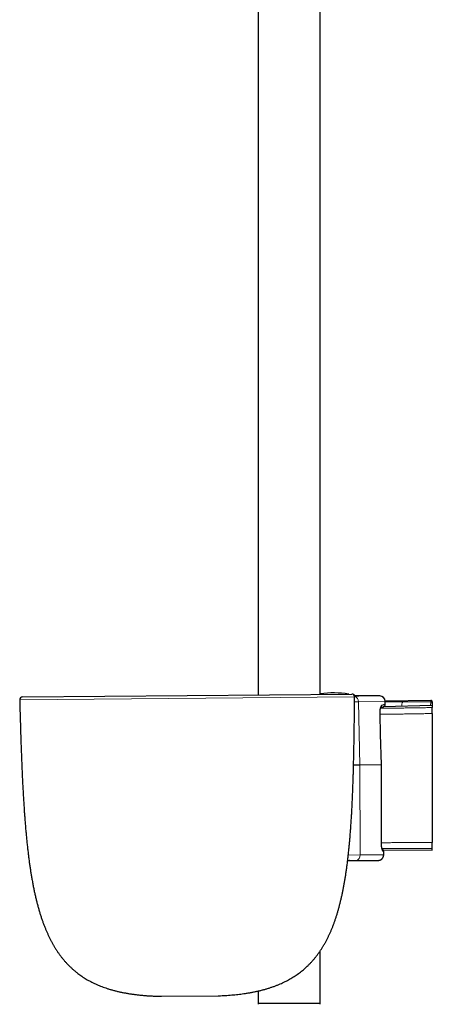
# Model space of a CAD drawing. Header units: millimetres. Extents: x 8 to 1352, y 12 to 1248.
# Tile 19 of 126: x 72 to 217, y 485 to 832. Entities that reach past the tile are written whole.
import ezdxf

# ---------------------------------------------------------------- set-up
doc = ezdxf.new("R2010")
doc.units = ezdxf.units.MM

msp = doc.modelspace()

# ---------------------------------------------------------------- linework, layer by layer
at = {"color": 7, "linetype": 'Continuous', "lineweight": 30}
for p, q in [((155.92, 870.8), (155.92, 594.33)), ((177.82, 594.52), (177.82, 870.8)), ((72.94, 593.61), (188.9, 594.62)), ((193.28, 594.01), (189.84, 593.98)), ((217.26, 590.53), (199.92, 590.07)), ((216.75, 592.39), (200.69, 592.11)), ((200.72, 591.09), (200.7, 592)), ((217.26, 591.89), (217.26, 591.35)), ((217.26, 590.53), (217.26, 589.86)), ((217.26, 587.75), (217.26, 542.32)), ((191.77, 569.62), (189.54, 569.6)), ((199.32, 569.68), (191.77, 569.62)), ((199.32, 569.68), (199.32, 569.68)), ((199.37, 564.88), (199.35, 569.69)), ((199.91, 539.77), (217.27, 539.62)), ((200.16, 538.05), (200.15, 539.12)), ((217.27, 539.62), (217.27, 540.25)), ((187.46, 535.98), (190.36, 536)), ((187.46, 535.96), (191.14, 535.99)), ((188.27, 535.97), (188.06, 535.96)), ((191.35, 535.99), (198.21, 536.05)), ((177.82, 485.7), (177.82, 504.25)), ((155.92, 490.08), (155.92, 485.7)), ((121.84, 488.21), (141.84, 488.39)), ((177.82, 485.7), (155.92, 485.7))]:
    msp.add_line(p, q, dxfattribs=at)
at = {"color": 252, "linetype": 'Continuous', "lineweight": 0}
for p, q in [((189.9, 593.61), (71.95, 592.58)), ((189.88, 593.82), (189.94, 593.82)), ((190.9, 593.88), (190.93, 593.88)), ((190.93, 593.88), (198.76, 593.95)), ((200.7, 592), (191.25, 591.92)), ((191.77, 569.62), (191.25, 591.92)), ((199.96, 590.07), (199.96, 590.09)), ((216.75, 591.85), (216.75, 592.39)), ((198.82, 587.49), (199.32, 569.68)), ((191.81, 537.98), (191.77, 569.62)), ((199.33, 564.88), (199.28, 542.29)), ((191.81, 537.98), (187.69, 537.94)), ((200.15, 538.05), (191.81, 537.98)), ((199.98, 539.18), (200.14, 539.12)), ((200.14, 539.12), (200.15, 538.05)), ((190.42, 536.01), (187.47, 535.98)), ((121.81, 488.21), (141.87, 488.39))]:
    msp.add_line(p, q, dxfattribs=at)
at = {"color": 252, "linetype": 'Continuous', "lineweight": 0, "flags": 128}
for points in [[(189.88, 593.83), (189.89, 593.83), (189.94, 593.82)], [(199.32, 569.68), (199.33, 567.28), (199.33, 564.88)], [(200.14, 539.12), (200.15, 539.12), (200.15, 539.12)], [(200.15, 538.05), (200.15, 538.05), (200.16, 538.05)], [(190.36, 536), (190.37, 536), (190.42, 536.01)]]:
    msp.add_lwpolyline(points, dxfattribs=at)
at = {"color": 7, "linetype": 'Continuous', "lineweight": 30, "flags": 128}
for points in [[(199.35, 569.69), (199.05, 580.43), (198.85, 587.49)], [(199.32, 542.29), (199.34, 550.47), (199.37, 564.88)]]:
    msp.add_lwpolyline(points, dxfattribs=at)
at = {"color": 7, "linetype": 'Continuous', "lineweight": 30}
for centre, radius, start, end in [((72.94, 592.61), 1, 90.5, 181.5151), ((182.64, 560), 35, 81.4802, 97.9258), ((188.9, 593.62), 1, 359.4849, 90.5), ((189.31, 593.34), 1, 40.3027, 69.7525), ((194.46, 459.02), 135, 88.1738, 90.5), ((198.7, 591.95), 2, 1.5, 88.1738), ((199.72, 591.07), 1, 290.8883, 1.4441), ((216.76, 591.89), 0.5, 0, 90.9775), ((121.83, 489.21), 1, 268.9614, 270.5), ((141.83, 489.39), 1, 270.5, 272.0386), ((156.22, 485.4), 0.3, 90, 181), ((177.51, 485.4), 0.3, 359, 90)]:
    msp.add_arc(centre, radius, start, end, dxfattribs=at)
at = {"color": 252, "linetype": 'Continuous', "lineweight": 0}
for centre, radius, start, end in [((189.3, 591.98), 1.95, 358.2369, 70.6258), ((198.44, 590.57), 0.989, 312.6088, 2.692), ((208.75, 590.51), 2.26, 144.1442, 186.8061), ((216.76, 591.35), 0.499, 0.1003, 91.0919), ((198.81, 587.85), 0.363, 270.9087, 276.4347), ((199.29, 542.03), 0.264, 83.2205, 90.8428), ((189.89, 537.86), 1.92, 285.9144, 3.6755), ((198.99, 539.2), 0.988, 358.7945, 48.7446)]:
    msp.add_arc(centre, radius, start, end, dxfattribs=at)
at = {"color": 7, "linetype": 'Continuous', "lineweight": 30}
for points, knots in [([(141.86, 488.39), (141.92, 488.39), (142.38, 488.4), (143.22, 488.44), (144.38, 488.5), (145.52, 488.58), (146.64, 488.67), (147.73, 488.77), (148.79, 488.88), (149.84, 489.01), (150.93, 489.15), (152.07, 489.33), (153.24, 489.53), (154.39, 489.74), (155.52, 489.98), (156.62, 490.24), (157.7, 490.51), (158.76, 490.81), (159.79, 491.12), (160.79, 491.45), (161.78, 491.8), (162.74, 492.18), (163.66, 492.56), (164.54, 492.95), (165.39, 493.36), (166.22, 493.78), (167.02, 494.22), (167.82, 494.68), (168.59, 495.17), (169.35, 495.67), (170.09, 496.19), (170.82, 496.73), (171.52, 497.29), (172.21, 497.87), (172.88, 498.47), (173.54, 499.1), (174.2, 499.75), (174.84, 500.44), (175.47, 501.16), (176.08, 501.89), (176.67, 502.65), (177.25, 503.43), (177.81, 504.23), (178.35, 505.05), (178.87, 505.9), (179.38, 506.76), (179.87, 507.66), (180.33, 508.55), (180.77, 509.45), (181.19, 510.36), (181.6, 511.28), (181.99, 512.23), (182.38, 513.2), (182.75, 514.2), (183.11, 515.23), (183.46, 516.28), (183.79, 517.35), (184.11, 518.44), (184.42, 519.54), (184.71, 520.66), (185, 521.8), (185.27, 522.97), (185.54, 524.17), (185.79, 525.4), (186.04, 526.65), (186.27, 527.93), (186.5, 529.23), (186.71, 530.56), (186.92, 531.9), (187.11, 533.28), (187.3, 534.67), (187.48, 536.1), (187.65, 537.54), (187.81, 539.01), (187.96, 540.5), (188.11, 542.08), (188.26, 543.72), (188.4, 545.45), (188.53, 547.21), (188.66, 549), (188.77, 550.77), (188.87, 552.5), (188.97, 554.21), (189.05, 555.95), (189.14, 557.7), (189.21, 559.49), (189.28, 561.3), (189.35, 563.08), (189.4, 564.84), (189.46, 566.57), (189.51, 568.32), (189.55, 570.1), (189.59, 571.89), (189.63, 573.71), (189.67, 575.55), (189.7, 577.42), (189.73, 579.3), (189.76, 581.21), (189.79, 583.15), (189.82, 585.06), (189.84, 586.97), (189.86, 588.85), (189.88, 590.76), (189.89, 592.35), (189.9, 593.3), (189.9, 593.61)], [0, 0, 0, 0, 0.001339, 0.010289, 0.019094, 0.027756, 0.036278, 0.044514, 0.052621, 0.060601, 0.068457, 0.077652, 0.086681, 0.095549, 0.104261, 0.112824, 0.121244, 0.129526, 0.137678, 0.145705, 0.153616, 0.161417, 0.169116, 0.176288, 0.183383, 0.190407, 0.197367, 0.204271, 0.211209, 0.218104, 0.224964, 0.231796, 0.238608, 0.245407, 0.252201, 0.258999, 0.266132, 0.273286, 0.280468, 0.287689, 0.294955, 0.302275, 0.309657, 0.317108, 0.324636, 0.332248, 0.33995, 0.34775, 0.355199, 0.362746, 0.370394, 0.37815, 0.386016, 0.394127, 0.402361, 0.410723, 0.419216, 0.427844, 0.436453, 0.445199, 0.454085, 0.463114, 0.472477, 0.481995, 0.49167, 0.501504, 0.511501, 0.521662, 0.531989, 0.542485, 0.553152, 0.563992, 0.575006, 0.586196, 0.597564, 0.609112, 0.622024, 0.635158, 0.648515, 0.662097, 0.675907, 0.688659, 0.701602, 0.714737, 0.728064, 0.741586, 0.755302, 0.769216, 0.782143, 0.795237, 0.808499, 0.821929, 0.835529, 0.849298, 0.863239, 0.877351, 0.891635, 0.906093, 0.920724, 0.93553, 0.949651, 0.963928, 0.978362, 0.992955, 1, 1, 1, 1]), ([(190.59, 593.97), (190.58, 593.97), (190.53, 593.97), (190.41, 593.97), (190.24, 593.98), (190.05, 593.98), (189.91, 593.98), (189.84, 593.98), (189.84, 593.98)], [0, 0, 0, 0, 0.01927, 0.261469, 0.503669, 0.747591, 0.991514, 1, 1, 1, 1]), ([(190.9, 593.88), (190.88, 593.88), (190.81, 593.88), (190.72, 593.87), (190.61, 593.86), (190.51, 593.86), (190.39, 593.85), (190.27, 593.85), (190.15, 593.84), (190.02, 593.84), (189.93, 593.83), (189.88, 593.83), (189.88, 593.83)], [0, 0, 0, 0, 0.073507, 0.223796, 0.331618, 0.446035, 0.558302, 0.668934, 0.778337, 0.886819, 0.994628, 1, 1, 1, 1]), ([(191.22, 593.9), (191.22, 593.9), (191.22, 593.9), (191.22, 593.9), (191.21, 593.9), (191.19, 593.9), (191.17, 593.89), (191.14, 593.89), (191.09, 593.89), (191.04, 593.89), (190.99, 593.88), (190.94, 593.88), (190.9, 593.88), (190.9, 593.88)], [0, 0, 0, 0, 0.0084512, 0.0809768, 0.1643189, 0.2582032, 0.3614725, 0.472364, 0.5889539, 0.7096792, 0.8323188, 0.9583508, 1, 1, 1, 1]), ([(71.95, 592.58), (71.96, 592.17), (71.99, 591.02), (72.04, 589.14), (72.1, 586.95), (72.16, 584.79), (72.22, 582.66), (72.29, 580.58), (72.36, 578.53), (72.42, 576.52), (72.5, 574.51), (72.57, 572.52), (72.65, 570.54), (72.73, 568.58), (72.81, 566.66), (72.9, 564.76), (72.99, 562.89), (73.09, 561.04), (73.19, 559.22), (73.3, 557.43), (73.41, 555.66), (73.52, 553.92), (73.64, 552.2), (73.77, 550.51), (73.9, 548.79), (74.05, 547.04), (74.21, 545.27), (74.38, 543.53), (74.56, 541.82), (74.74, 540.19), (74.92, 538.64), (75.1, 537.16), (75.29, 535.71), (75.49, 534.28), (75.7, 532.88), (75.92, 531.5), (76.15, 530.1), (76.4, 528.68), (76.67, 527.25), (76.95, 525.84), (77.24, 524.47), (77.55, 523.12), (77.87, 521.8), (78.2, 520.51), (78.54, 519.24), (78.9, 518.01), (79.27, 516.8), (79.65, 515.64), (80.05, 514.5), (80.45, 513.4), (80.87, 512.34), (81.28, 511.34), (81.69, 510.39), (82.12, 509.46), (82.56, 508.55), (83.02, 507.67), (83.49, 506.8), (83.97, 505.96), (84.48, 505.13), (85.01, 504.3), (85.56, 503.48), (86.13, 502.69), (86.72, 501.92), (87.32, 501.17), (87.94, 500.45), (88.58, 499.75), (89.24, 499.06), (89.91, 498.41), (90.6, 497.77), (91.32, 497.15), (92.03, 496.57), (92.76, 496.02), (93.48, 495.5), (94.22, 495), (94.98, 494.52), (95.76, 494.05), (96.57, 493.6), (97.39, 493.17), (98.24, 492.76), (99.1, 492.36), (99.98, 491.99), (100.89, 491.63), (101.81, 491.29), (102.77, 490.97), (103.77, 490.65), (104.8, 490.36), (105.86, 490.08), (106.94, 489.82), (108.05, 489.59), (109.17, 489.37), (110.33, 489.17), (111.51, 488.99), (112.71, 488.82), (113.94, 488.68), (115.19, 488.56), (116.44, 488.45), (117.7, 488.37), (118.95, 488.3), (120.22, 488.25), (121.18, 488.22), (121.72, 488.21), (121.81, 488.21)], [0, 0, 0, 0, 0.00931, 0.026115, 0.042709, 0.059094, 0.075272, 0.090958, 0.106446, 0.121736, 0.136828, 0.152027, 0.167022, 0.181815, 0.196407, 0.210798, 0.224991, 0.238986, 0.252783, 0.266385, 0.279793, 0.293007, 0.306029, 0.31886, 0.331501, 0.345189, 0.35865, 0.371888, 0.384903, 0.397698, 0.40914, 0.420404, 0.43149, 0.442402, 0.453139, 0.463706, 0.474103, 0.485346, 0.496389, 0.507236, 0.517889, 0.528352, 0.538629, 0.548722, 0.558637, 0.568377, 0.577947, 0.587185, 0.596267, 0.605199, 0.613986, 0.62195, 0.629799, 0.637539, 0.645175, 0.652711, 0.660153, 0.667507, 0.674777, 0.682312, 0.689769, 0.697156, 0.70448, 0.71175, 0.718974, 0.726159, 0.733315, 0.740449, 0.747571, 0.754689, 0.761812, 0.768542, 0.775291, 0.782067, 0.788879, 0.795733, 0.802722, 0.80977, 0.816883, 0.824069, 0.831335, 0.838687, 0.846133, 0.853678, 0.861696, 0.869838, 0.87811, 0.886519, 0.89507, 0.903771, 0.912626, 0.921642, 0.930824, 0.940177, 0.949706, 0.959416, 0.968741, 0.978235, 0.9879, 0.997742, 1, 1, 1, 1]), ([(198.85, 587.49), (198.85, 587.52), (198.85, 587.59), (198.85, 587.71), (198.85, 587.85), (198.85, 587.99), (198.85, 588.12), (198.86, 588.25), (198.87, 588.38), (198.87, 588.51), (198.88, 588.64), (198.9, 588.76), (198.91, 588.88), (198.92, 588.99), (198.94, 589.1), (198.95, 589.2), (198.97, 589.3), (198.99, 589.39), (199.01, 589.47), (199.02, 589.55), (199.04, 589.62), (199.06, 589.68), (199.08, 589.74), (199.09, 589.79), (199.11, 589.83), (199.12, 589.86), (199.13, 589.88), (199.14, 589.89), (199.14, 589.9), (199.14, 589.9), (199.14, 589.9)], [0, 0, 0, 0, 0.0232415, 0.0636079, 0.1041191, 0.1443922, 0.1841259, 0.2236572, 0.2635296, 0.303511, 0.3435381, 0.3835158, 0.4233597, 0.4629819, 0.5022893, 0.5411859, 0.5795731, 0.6173514, 0.6544449, 0.6913435, 0.7282353, 0.7646156, 0.8002894, 0.8350599, 0.8687399, 0.9011666, 0.9322176, 0.9587638, 0.9840599, 1, 1, 1, 1]), ([(199.08, 589.76), (199.1, 589.76), (199.16, 589.78), (199.25, 589.82), (199.35, 589.86), (199.45, 589.89), (199.54, 589.93), (199.62, 589.96), (199.69, 589.99), (199.76, 590.01), (199.82, 590.04), (199.88, 590.06), (199.93, 590.08), (199.97, 590.09), (200.01, 590.11), (200.03, 590.12), (200.06, 590.12), (200.07, 590.13), (200.08, 590.13), (200.08, 590.13), (200.08, 590.13)], [0, 0, 0, 0, 0.027131, 0.086121, 0.144925, 0.203491, 0.261768, 0.319725, 0.37813, 0.436887, 0.495586, 0.554238, 0.612855, 0.671448, 0.73003, 0.788612, 0.847202, 0.905802, 0.96437, 1, 1, 1, 1]), ([(217.26, 591.35), (217.26, 591.35), (217.26, 591.34), (217.26, 591.32), (217.26, 591.27), (217.26, 591.21), (217.26, 591.13), (217.26, 591.04), (217.26, 590.94), (217.26, 590.82), (217.26, 590.69), (217.26, 590.59), (217.26, 590.54), (217.26, 590.53)], [0, 0, 0, 0, 0.075227, 0.150453, 0.255608, 0.361086, 0.466236, 0.570078, 0.67424, 0.778075, 0.881351, 0.98495, 1, 1, 1, 1]), ([(217.26, 587.75), (217.26, 587.83), (217.26, 587.99), (217.26, 588.22), (217.26, 588.45), (217.26, 588.67), (217.26, 588.87), (217.26, 589.07), (217.26, 589.24), (217.26, 589.4), (217.26, 589.54), (217.26, 589.66), (217.26, 589.75), (217.26, 589.81), (217.26, 589.84), (217.26, 589.85), (217.26, 589.86)], [0, 0, 0, 0, 0.0753168, 0.1508737, 0.2261903, 0.3015068, 0.3770635, 0.4523803, 0.5277119, 0.6032832, 0.6786157, 0.7540793, 0.8297828, 0.9052474, 0.9526237, 1, 1, 1, 1]), ([(199.35, 569.69), (199.35, 569.69), (199.35, 569.69), (199.33, 569.68), (199.32, 569.68)], [0, 0, 0, 0, 0.349098, 1, 1, 1, 1]), ([(199.67, 539.88), (199.67, 539.88), (199.67, 539.88), (199.66, 539.89), (199.66, 539.9), (199.65, 539.92), (199.63, 539.95), (199.62, 539.99), (199.61, 540.03), (199.59, 540.08), (199.57, 540.14), (199.55, 540.2), (199.53, 540.27), (199.51, 540.35), (199.49, 540.44), (199.47, 540.53), (199.46, 540.63), (199.44, 540.73), (199.42, 540.84), (199.4, 540.95), (199.39, 541.07), (199.37, 541.19), (199.36, 541.32), (199.35, 541.45), (199.34, 541.58), (199.33, 541.71), (199.33, 541.85), (199.32, 541.98), (199.32, 542.12), (199.32, 542.22), (199.32, 542.28), (199.32, 542.29)], [0, 0, 0, 0, 0.0163989, 0.042113, 0.069021, 0.0972003, 0.1266838, 0.1574608, 0.1894807, 0.2226592, 0.2568859, 0.292034, 0.327968, 0.3645517, 0.401606, 0.4393326, 0.4764251, 0.5143719, 0.5530209, 0.5922379, 0.6318842, 0.67182, 0.7119068, 0.7519977, 0.7919372, 0.831616, 0.8708882, 0.9106362, 0.9506174, 0.99078, 1, 1, 1, 1]), ([(217.26, 541.39), (217.26, 541.45), (217.26, 541.55), (217.26, 541.72), (217.26, 541.89), (217.26, 542.09), (217.26, 542.23), (217.26, 542.32)], [0, 0, 0, 0, 0.181224, 0.363704, 0.550152, 0.73797, 1, 1, 1, 1]), ([(217.27, 540.25), (217.27, 540.25), (217.27, 540.26), (217.27, 540.3), (217.27, 540.37), (217.27, 540.46), (217.27, 540.58), (217.26, 540.72), (217.26, 540.88), (217.26, 541.05), (217.26, 541.22), (217.26, 541.34), (217.26, 541.39)], [0, 0, 0, 0, 0.077685, 0.15537, 0.2659, 0.37678, 0.487309, 0.597651, 0.708344, 0.818685, 0.909343, 1, 1, 1, 1]), ([(198.21, 536.05), (198.25, 536.05), (198.32, 536.06), (198.44, 536.07), (198.56, 536.09), (198.68, 536.11), (198.79, 536.15), (198.9, 536.19), (199.01, 536.23), (199.12, 536.29), (199.22, 536.35), (199.32, 536.41), (199.41, 536.49), (199.51, 536.57), (199.59, 536.65), (199.67, 536.74), (199.75, 536.83), (199.82, 536.93), (199.88, 537.03), (199.94, 537.14), (199.99, 537.25), (200.03, 537.36), (200.07, 537.48), (200.1, 537.59), (200.13, 537.71), (200.14, 537.83), (200.15, 537.94), (200.15, 538.02), (200.15, 538.05)], [0, 0, 0, 0, 0.038081, 0.076761, 0.115473, 0.154235, 0.192752, 0.231114, 0.269601, 0.308198, 0.346884, 0.385633, 0.424413, 0.463189, 0.501939, 0.540668, 0.578855, 0.617386, 0.656191, 0.695193, 0.734306, 0.773415, 0.812426, 0.85126, 0.889543, 0.927998, 0.966749, 1, 1, 1, 1]), ([(200.15, 539.12), (200.15, 539.14), (200.15, 539.19), (200.14, 539.28), (200.13, 539.36), (200.1, 539.44), (200.07, 539.52), (200.04, 539.6), (199.99, 539.67), (199.94, 539.74), (199.89, 539.81), (199.83, 539.87), (199.76, 539.92), (199.69, 539.97), (199.64, 540), (199.61, 540.01), (199.61, 540.01)], [0, 0, 0, 0, 0.064352, 0.141792, 0.220085, 0.297423, 0.3747, 0.452934, 0.53151, 0.608569, 0.685789, 0.763901, 0.842213, 0.918924, 0.995947, 1, 1, 1, 1]), ([(190.35, 536), (190.38, 536), (190.45, 536), (190.56, 536), (190.68, 536), (190.8, 536), (190.92, 536), (191.03, 536), (191.14, 535.99), (191.24, 535.99), (191.31, 535.99), (191.34, 535.99)], [0, 0, 0, 0, 0.056948, 0.171463, 0.286165, 0.401212, 0.516767, 0.632995, 0.749993, 0.902879, 1, 1, 1, 1])]:
    msp.add_open_spline(points, degree=3, knots=knots, dxfattribs=at)
at = {"color": 252, "linetype": 'Continuous', "lineweight": 0}
for points, knots in [([(189.94, 593.82), (189.99, 593.82), (190.08, 593.82), (190.21, 593.83), (190.32, 593.83), (190.44, 593.84), (190.54, 593.85), (190.64, 593.85), (190.73, 593.86), (190.83, 593.87), (190.89, 593.88), (190.93, 593.88)], [0, 0, 0, 0, 0.100478, 0.201087, 0.302087, 0.403217, 0.505792, 0.608499, 0.711599, 0.814829, 1, 1, 1, 1]), ([(190.93, 593.88), (190.96, 593.88), (191.03, 593.88), (191.12, 593.89), (191.19, 593.89), (191.25, 593.9), (191.3, 593.9), (191.33, 593.91), (191.35, 593.91), (191.36, 593.92), (191.35, 593.93), (191.33, 593.93), (191.29, 593.94), (191.23, 593.94), (191.16, 593.95), (191.08, 593.95), (190.97, 593.96), (190.85, 593.96), (190.73, 593.97), (190.63, 593.97), (190.59, 593.97)], [0, 0, 0, 0, 0.052391, 0.104858, 0.157918, 0.210977, 0.264356, 0.317734, 0.371723, 0.425796, 0.482811, 0.539923, 0.597801, 0.655679, 0.71397, 0.772262, 0.831348, 0.890543, 0.947524, 1, 1, 1, 1]), ([(189.89, 591.91), (189.97, 591.91), (190.15, 591.91), (190.42, 591.91), (190.71, 591.92), (190.99, 591.92), (191.16, 591.92), (191.25, 591.92)], [0, 0, 0, 0, 0.151368, 0.363429, 0.575684, 0.787939, 1, 1, 1, 1]), ([(199.43, 590.62), (199.41, 590.61), (199.38, 590.59), (199.32, 590.53), (199.26, 590.46), (199.21, 590.36), (199.16, 590.25), (199.11, 590.11), (199.06, 589.96), (199.01, 589.79), (198.97, 589.6), (198.94, 589.4), (198.9, 589.19), (198.87, 588.96), (198.85, 588.72), (198.83, 588.48), (198.82, 588.22), (198.82, 587.97), (198.81, 587.73), (198.82, 587.57), (198.82, 587.49)], [0, 0, 0, 0, 0.056472, 0.113139, 0.169804, 0.226274, 0.282507, 0.338937, 0.395365, 0.451593, 0.507528, 0.563664, 0.619796, 0.675726, 0.731375, 0.787228, 0.843078, 0.898724, 0.949362, 1, 1, 1, 1]), ([(217.26, 589.86), (216.62, 589.85), (215.35, 589.82), (213.45, 589.79), (211.54, 589.76), (209.64, 589.73), (207.75, 589.7), (205.85, 589.68), (203.97, 589.65), (202.08, 589.63), (200.43, 589.61), (199.42, 589.6), (199.04, 589.6)], [0, 0, 0, 0, 0.103861, 0.207733, 0.311604, 0.415465, 0.519544, 0.623624, 0.727277, 0.83093, 0.936164, 1, 1, 1, 1]), ([(199.43, 590.62), (199.48, 590.63), (199.59, 590.67), (199.73, 590.72), (199.86, 590.77), (200, 590.83), (200.15, 590.88), (200.3, 590.94), (200.43, 590.98), (200.52, 591.02), (200.58, 591.04), (200.63, 591.06), (200.67, 591.07), (200.7, 591.09), (200.72, 591.09), (200.72, 591.09), (200.72, 591.09)], [0, 0, 0, 0, 0.060992, 0.121984, 0.183021, 0.244059, 0.335954, 0.427849, 0.519903, 0.611956, 0.673043, 0.734129, 0.795262, 0.856395, 0.950772, 1, 1, 1, 1]), ([(200.7, 591.8), (200.8, 591.81), (201.17, 591.81), (201.84, 591.81), (202.69, 591.82), (203.54, 591.83), (204.38, 591.83), (205.23, 591.83), (206.07, 591.84), (206.63, 591.84), (206.91, 591.84)], [0, 0, 0, 0, 0.044738, 0.180756, 0.316929, 0.453103, 0.589748, 0.726393, 0.863197, 1, 1, 1, 1]), ([(206.91, 591.84), (207.32, 591.84), (208.13, 591.84), (209.36, 591.84), (210.58, 591.84), (211.81, 591.84), (213.04, 591.84), (214.27, 591.85), (215.51, 591.85), (216.34, 591.85), (216.75, 591.85)], [0, 0, 0, 0, 0.124891, 0.249782, 0.374717, 0.499651, 0.624716, 0.749782, 0.874891, 1, 1, 1, 1]), ([(216.68, 590.51), (216.68, 590.53), (216.68, 590.62), (216.68, 590.76), (216.69, 590.95), (216.69, 591.12), (216.7, 591.28), (216.7, 591.43), (216.71, 591.55), (216.72, 591.66), (216.73, 591.74), (216.74, 591.8), (216.74, 591.84), (216.75, 591.85), (216.75, 591.85)], [0, 0, 0, 0, 0.025518, 0.118211, 0.211195, 0.30389, 0.39691, 0.490222, 0.583246, 0.677264, 0.771578, 0.865599, 0.9328, 1, 1, 1, 1]), ([(198.85, 587.48), (199.16, 587.49), (200.11, 587.5), (201.69, 587.52), (203.62, 587.54), (205.54, 587.56), (207.47, 587.59), (209.41, 587.62), (211.36, 587.65), (213.32, 587.68), (215.29, 587.71), (216.6, 587.74), (217.26, 587.75)], [0, 0, 0, 0, 0.050802, 0.155659, 0.260732, 0.365805, 0.470457, 0.57511, 0.681327, 0.787555, 0.893783, 1, 1, 1, 1]), ([(199.37, 564.88), (199.37, 564.88), (199.36, 564.88), (199.35, 564.88), (199.34, 564.88), (199.33, 564.88)], [0, 0, 0, 0, 0.381009, 0.81713, 1, 1, 1, 1]), ([(199.28, 542.29), (199.28, 542.2), (199.29, 542.03), (199.29, 541.77), (199.31, 541.51), (199.33, 541.26), (199.35, 541.02), (199.38, 540.78), (199.42, 540.56), (199.46, 540.35), (199.5, 540.15), (199.55, 539.97), (199.6, 539.8), (199.65, 539.65), (199.7, 539.52), (199.76, 539.41), (199.82, 539.32), (199.87, 539.25), (199.93, 539.2), (199.96, 539.19), (199.98, 539.18)], [0, 0, 0, 0, 0.055523, 0.111252, 0.166982, 0.222506, 0.278226, 0.334148, 0.390074, 0.445797, 0.501877, 0.558157, 0.61444, 0.670524, 0.726944, 0.783562, 0.840182, 0.896605, 0.948303, 1, 1, 1, 1]), ([(217.26, 542.32), (216.62, 542.32), (215.35, 542.32), (213.45, 542.32), (211.56, 542.32), (209.66, 542.32), (207.76, 542.31), (205.88, 542.31), (203.99, 542.3), (202.11, 542.29), (200.55, 542.28), (199.62, 542.27), (199.32, 542.27)], [0, 0, 0, 0, 0.105328, 0.210667, 0.316006, 0.421334, 0.526873, 0.632411, 0.73754, 0.842668, 0.949318, 1, 1, 1, 1]), ([(200.15, 538.05), (200.14, 538), (200.14, 537.89), (200.12, 537.72), (200.09, 537.55), (200.04, 537.39), (199.98, 537.24), (199.9, 537.08), (199.82, 536.94), (199.72, 536.8), (199.61, 536.68), (199.49, 536.56), (199.37, 536.45), (199.23, 536.36), (199.09, 536.27), (198.94, 536.2), (198.78, 536.14), (198.61, 536.1), (198.41, 536.06), (198.28, 536.06), (198.21, 536.05)], [0, 0, 0, 0, 0.0530342, 0.1064366, 0.1610004, 0.2159654, 0.2689994, 0.3224016, 0.3769651, 0.4319299, 0.4849631, 0.5383644, 0.592927, 0.6478908, 0.7009237, 0.7547132, 0.8088869, 0.8638502, 0.9315395, 1, 1, 1, 1]), ([(199.55, 540.2), (199.87, 540.2), (200.8, 540.21), (202.35, 540.21), (204.19, 540.22), (206.04, 540.23), (207.88, 540.24), (209.74, 540.24), (211.61, 540.25), (213.49, 540.25), (215.38, 540.25), (216.64, 540.25), (217.27, 540.25)], [0, 0, 0, 0, 0.054736, 0.159171, 0.263816, 0.368462, 0.472698, 0.576934, 0.682695, 0.788467, 0.894239, 1, 1, 1, 1]), ([(199.61, 540.01), (199.62, 540.01), (199.68, 539.98), (199.78, 539.91), (199.9, 539.79), (200, 539.66), (200.07, 539.51), (200.12, 539.37), (200.14, 539.23), (200.14, 539.16), (200.14, 539.12)], [0, 0, 0, 0, 0.026433, 0.180963, 0.331192, 0.485754, 0.636249, 0.791094, 0.894854, 1, 1, 1, 1]), ([(191.35, 535.99), (191.33, 535.99), (191.28, 535.99), (191.2, 536), (191.12, 536), (191.02, 536), (190.92, 536), (190.8, 536.01), (190.68, 536.01), (190.55, 536.01), (190.46, 536.01), (190.42, 536.01)], [0, 0, 0, 0, 0.110502, 0.22114, 0.332186, 0.443367, 0.556089, 0.668956, 0.782267, 0.895729, 1, 1, 1, 1])]:
    msp.add_open_spline(points, degree=3, knots=knots, dxfattribs=at)

doc.saveas('drawing.dxf')
